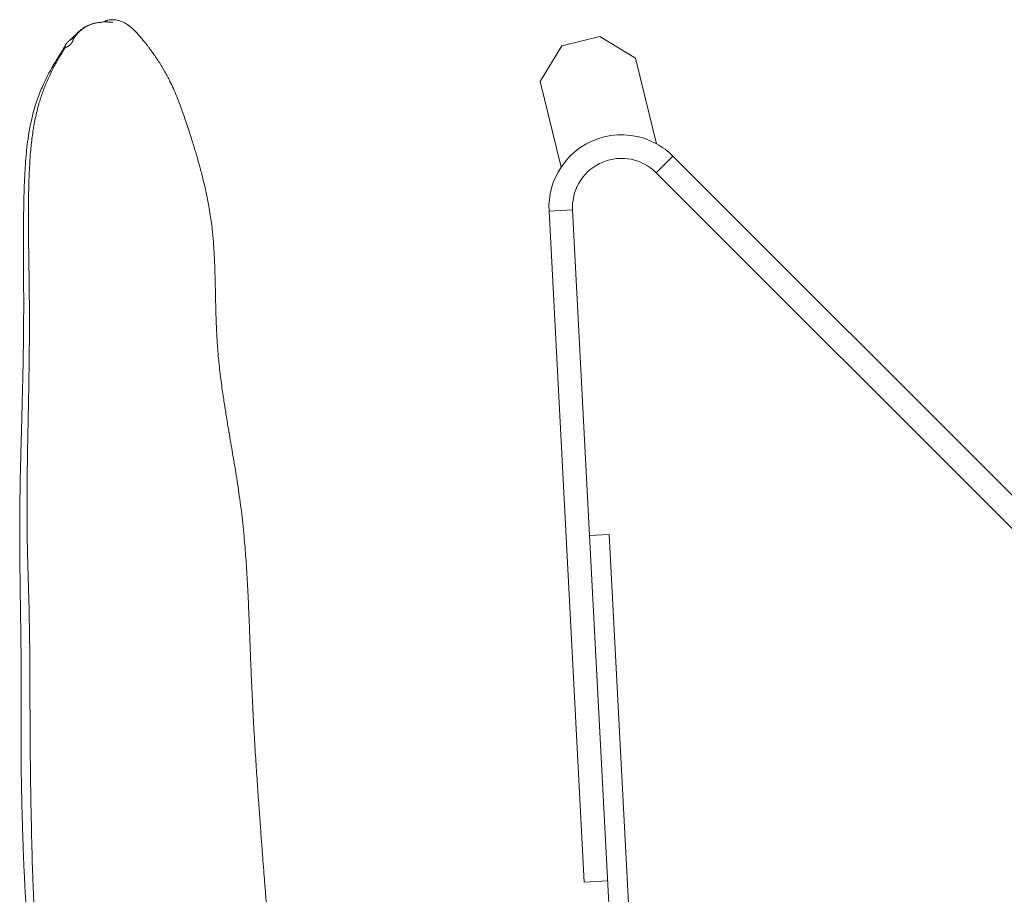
# Model space of a CAD drawing. Header units: millimetres. Extents: x 17 to 1238, y 24 to 2268.
# Tile 3 of 7: x 17 to 520, y 1241 to 1688. Entities that reach past the tile are written whole.
import ezdxf

# ---------------------------------------------------------------- set-up
doc = ezdxf.new("R2010")
doc.units = ezdxf.units.MM

msp = doc.modelspace()

# ---------------------------------------------------------------- linework, layer by layer
at = {"color": 7, "linetype": 'Continuous', "lineweight": 15}
for p, q in [((64.84, 1686.25), (64.47, 1686.28)), ((313.32, 1679.01), (293.89, 1674.27)), ((331.45, 1668), (313.32, 1679.01)), ((293.89, 1674.27), (282.88, 1656.13)), ((342.13, 1624.29), (331.45, 1668)), ((282.88, 1656.13), (293.56, 1612.42)), ((346.24, 1613.78), (350.48, 1618.02)), ((668.35, 1300.15), (350.48, 1618.02)), ((342, 1609.54), (346.24, 1613.78)), ((342, 1609.54), (689.62, 1261.91)), ((293.36, 1590.24), (287.37, 1589.92)), ((287.37, 1589.92), (305.31, 1247.69)), ((299.35, 1590.55), (293.36, 1590.24)), ((308.06, 1424.42), (299.35, 1590.55)), ((308.06, 1424.42), (318.05, 1424.95)), ((318.53, 1224.7), (308.06, 1424.42)), ((328.51, 1225.22), (318.05, 1424.95)), ((317.29, 1248.32), (305.31, 1247.69))]:
    msp.add_line(p, q, dxfattribs=at)
for radius, start, end in [(37, 61.2245, 146.2378), (37, 45, 61.2245), (25, 45, 180), (37, 146.2378, 183), (25, 180, 183)]:
    msp.add_arc((324.32, 1591.86), radius, start, end, dxfattribs=at)
for points, knots in [([(148.98, 1177.39), (148.96, 1177.61), (148.62, 1180.61), (148, 1186.3), (147.16, 1194.21), (146.41, 1201.52), (145.75, 1208.29), (145.13, 1214.83), (144.53, 1221.47), (143.96, 1227.92), (143.45, 1233.95), (143.01, 1239.17), (142.64, 1243.71), (142.26, 1248.45), (141.84, 1253.9), (141.32, 1260.59), (140.76, 1268.09), (140.14, 1276.5), (139.45, 1285.93), (138.72, 1296.39), (137.95, 1307.91), (137.17, 1320.48), (136.41, 1333.93), (135.74, 1347.6), (135.19, 1360.77), (134.76, 1372.69), (134.35, 1383.34), (133.94, 1392.78), (133.51, 1401.26), (133.08, 1408.34), (132.65, 1414.35), (132.22, 1419.86), (131.68, 1425.89), (131.03, 1432.13), (130.28, 1438.51), (129.45, 1444.66), (128.56, 1450.7), (127.67, 1456.3), (126.82, 1461.48), (125.96, 1466.56), (125.05, 1471.87), (124.11, 1477.43), (123.27, 1482.39), (122.61, 1486.48), (122.08, 1489.81), (121.55, 1493.19), (121, 1496.9), (120.41, 1501.09), (119.8, 1505.7), (119.25, 1510.38), (118.82, 1514.6), (118.51, 1518.04), (118.31, 1520.69), (118.16, 1522.87), (118.03, 1524.92), (117.9, 1527.25), (117.77, 1530.01), (117.61, 1533.78), (117.46, 1538.39), (117.33, 1543.67), (117.22, 1548.91), (117.11, 1554.06), (116.98, 1558.93), (116.84, 1563.01), (116.71, 1566.2), (116.58, 1568.73), (116.43, 1571.25), (116.23, 1574.05), (115.97, 1577.15), (115.6, 1580.81), (115.1, 1584.85), (114.44, 1589.26), (113.65, 1593.73), (112.72, 1598.39), (111.66, 1603.17), (110.61, 1607.45), (109.69, 1610.98), (108.98, 1613.62), (108.34, 1615.9), (107.7, 1618.13), (106.96, 1620.63), (106.08, 1623.52), (105.06, 1626.8), (103.92, 1630.36), (102.71, 1634), (101.52, 1637.53), (100.37, 1640.85), (99.04, 1644.49), (97.54, 1648.36), (95.83, 1652.37), (93.88, 1656.55), (91.54, 1661), (88.67, 1665.77), (86.15, 1669.49), (84.3, 1672.04), (83.24, 1673.45), (82.31, 1674.67), (81.42, 1675.81), (80.37, 1677.12), (78.74, 1679.1), (76.65, 1681.5), (74.13, 1683.87), (71.58, 1685.67), (69.27, 1686.77), (67.13, 1687.4), (64.98, 1687.65), (63.09, 1687.49), (61.82, 1687.21), (61.38, 1687.07), (61.21, 1686.99), (61.11, 1686.93), (61.08, 1686.91), (61.07, 1686.89), (61.06, 1686.88), (61.05, 1686.87), (61.04, 1686.86), (61.04, 1686.85), (61.04, 1686.83), (61.05, 1686.8), (61.06, 1686.79), (61.08, 1686.78)], [0, 0, 0, 0, 0.001115, 0.015518, 0.028805, 0.040953, 0.051968, 0.062333, 0.073123, 0.084372, 0.093527, 0.102062, 0.109245, 0.115085, 0.124501, 0.134971, 0.146551, 0.159513, 0.17391, 0.189763, 0.207089, 0.225901, 0.246201, 0.267274, 0.286927, 0.304977, 0.320504, 0.334631, 0.347365, 0.358708, 0.366647, 0.37465, 0.383868, 0.394316, 0.403573, 0.413611, 0.423332, 0.432138, 0.440034, 0.447601, 0.455913, 0.464974, 0.47375, 0.479436, 0.484564, 0.489828, 0.495978, 0.503014, 0.510938, 0.519582, 0.527318, 0.533139, 0.537899, 0.541598, 0.545039, 0.549305, 0.554402, 0.56033, 0.570236, 0.580234, 0.59024, 0.600257, 0.610157, 0.618799, 0.624515, 0.629284, 0.634059, 0.639751, 0.64633, 0.653089, 0.662555, 0.671835, 0.681478, 0.691782, 0.702746, 0.71379, 0.721237, 0.727501, 0.73258, 0.737636, 0.743846, 0.751202, 0.759695, 0.76931, 0.779503, 0.78927, 0.798602, 0.807512, 0.820701, 0.832944, 0.844427, 0.860259, 0.875418, 0.890893, 0.896663, 0.901893, 0.90657, 0.910944, 0.91639, 0.923149, 0.936509, 0.949827, 0.962443, 0.973407, 0.980281, 0.987799, 0.995891, 0.998187, 0.998917, 0.999376, 0.999509, 0.999556, 0.999576, 0.999594, 0.999612, 0.999631, 0.999673, 0.999726, 0.999793, 1, 1, 1, 1]), ([(58.6, 1686.23), (58.37, 1686.21), (57.57, 1686.14), (56.18, 1685.88), (54.58, 1685.51), (53.01, 1684.99), (51.26, 1684.19), (49.43, 1683.05), (47.68, 1681.62), (46.45, 1680.48), (45.54, 1679.58), (44.86, 1678.91), (43.96, 1678), (43.21, 1677.36), (42.73, 1676.96)], [0, 0, 0, 0, 0.0568282, 0.1961648, 0.3079723, 0.3981194, 0.5086047, 0.6390946, 0.7309752, 0.8140727, 0.851231, 0.8859036, 0.9277708, 1, 1, 1, 1]), ([(44.58, 1677.66), (45.3, 1678.57), (46.68, 1680.31), (48.8, 1682.33), (50.76, 1683.78), (52.59, 1684.76), (54.68, 1685.53), (56.97, 1686.03), (59.43, 1686.38), (61.87, 1686.55), (63.29, 1686.35), (64.06, 1686.24)], [0, 0, 0, 0, 0.097021, 0.184111, 0.266014, 0.346198, 0.426594, 0.562232, 0.699234, 0.837667, 1, 1, 1, 1]), ([(64.47, 1686.28), (64.13, 1686.32), (63.43, 1686.4), (62.77, 1686.4), (62.43, 1686.4)], [0, 0, 0, 0, 0.482792, 1, 1, 1, 1]), ([(40.79, 1673.58), (40.79, 1673.58), (40.79, 1673.58), (40.78, 1673.59), (40.78, 1673.59), (40.78, 1673.59), (40.78, 1673.59), (40.77, 1673.59), (40.77, 1673.59), (40.77, 1673.59), (40.77, 1673.59), (40.76, 1673.6), (40.76, 1673.6), (40.76, 1673.6), (40.76, 1673.6), (40.75, 1673.6), (40.75, 1673.61), (40.74, 1673.61), (40.74, 1673.61), (40.73, 1673.62), (40.73, 1673.62), (40.72, 1673.62), (40.72, 1673.63), (40.72, 1673.63), (40.71, 1673.63), (40.71, 1673.63), (40.71, 1673.63), (40.71, 1673.64), (40.71, 1673.64), (40.7, 1673.64), (40.7, 1673.64), (40.7, 1673.64), (40.7, 1673.64), (40.7, 1673.65), (40.7, 1673.65), (40.69, 1673.65), (40.69, 1673.65), (40.69, 1673.66), (40.68, 1673.66), (40.68, 1673.67), (40.67, 1673.67), (40.67, 1673.68), (40.67, 1673.68), (40.66, 1673.69), (40.66, 1673.69), (40.66, 1673.7), (40.66, 1673.7), (40.65, 1673.71), (40.65, 1673.72), (40.64, 1673.73), (40.64, 1673.74), (40.63, 1673.75), (40.63, 1673.76), (40.62, 1673.77), (40.62, 1673.78), (40.62, 1673.79), (40.61, 1673.8), (40.61, 1673.81), (40.61, 1673.83), (40.6, 1673.85), (40.6, 1673.87), (40.6, 1673.89), (40.6, 1673.92), (40.6, 1673.94), (40.6, 1673.96), (40.6, 1673.99), (40.6, 1674.01), (40.6, 1674.03), (40.6, 1674.06), (40.61, 1674.08), (40.61, 1674.09), (40.61, 1674.1), (40.61, 1674.12), (40.61, 1674.13), (40.62, 1674.15), (40.62, 1674.17), (40.63, 1674.2), (40.63, 1674.22), (40.64, 1674.24), (40.65, 1674.26), (40.65, 1674.28), (40.66, 1674.3), (40.66, 1674.31), (40.67, 1674.33), (40.67, 1674.35), (40.68, 1674.38), (40.69, 1674.4), (40.7, 1674.42), (40.71, 1674.44), (40.71, 1674.46), (40.72, 1674.47), (40.73, 1674.49), (40.73, 1674.51), (40.74, 1674.53), (40.75, 1674.55), (40.76, 1674.57), (40.77, 1674.59), (40.78, 1674.62), (40.79, 1674.64), (40.8, 1674.66), (40.81, 1674.68), (40.82, 1674.69), (40.82, 1674.7), (40.83, 1674.71), (40.83, 1674.72), (40.84, 1674.73), (40.84, 1674.74), (40.85, 1674.75), (40.85, 1674.76), (40.86, 1674.77), (40.86, 1674.78), (40.87, 1674.79), (40.87, 1674.79), (40.88, 1674.81), (40.88, 1674.82), (40.89, 1674.83), (40.9, 1674.85), (40.91, 1674.87), (40.92, 1674.89), (40.93, 1674.91), (40.95, 1674.93), (40.96, 1674.95), (40.97, 1674.97), (40.98, 1674.99), (40.99, 1675.01), (41.01, 1675.03), (41.02, 1675.05), (41.02, 1675.06), (41.03, 1675.08), (41.04, 1675.09), (41.05, 1675.1), (41.06, 1675.12), (41.07, 1675.13), (41.08, 1675.15), (41.09, 1675.16), (41.09, 1675.17), (41.09, 1675.17), (41.1, 1675.18), (41.1, 1675.18), (41.11, 1675.2), (41.12, 1675.21), (41.13, 1675.23), (41.15, 1675.25), (41.15, 1675.26), (41.16, 1675.27), (41.17, 1675.28), (41.18, 1675.29), (41.19, 1675.31), (41.2, 1675.33), (41.22, 1675.36), (41.24, 1675.39), (41.28, 1675.44), (41.33, 1675.5), (41.37, 1675.56), (41.4, 1675.6), (41.41, 1675.62), (41.43, 1675.64), (41.44, 1675.66), (41.46, 1675.68), (41.48, 1675.7), (41.5, 1675.73), (41.53, 1675.76), (41.55, 1675.79), (41.57, 1675.81), (41.6, 1675.84), (41.63, 1675.88), (41.66, 1675.92), (41.69, 1675.95), (41.72, 1675.99), (41.75, 1676.02), (41.78, 1676.06), (41.82, 1676.1), (41.85, 1676.13), (41.88, 1676.17), (41.92, 1676.2), (41.95, 1676.24), (41.98, 1676.27), (42.02, 1676.31), (42.05, 1676.34), (42.08, 1676.38), (42.11, 1676.4), (42.13, 1676.42), (42.14, 1676.43), (42.14, 1676.44), (42.15, 1676.45), (42.16, 1676.45), (42.17, 1676.47), (42.19, 1676.48), (42.21, 1676.5), (42.23, 1676.52), (42.26, 1676.55), (42.29, 1676.57), (42.31, 1676.6), (42.33, 1676.61), (42.35, 1676.63), (42.36, 1676.65), (42.38, 1676.66), (42.4, 1676.68), (42.42, 1676.7), (42.44, 1676.71), (42.45, 1676.73), (42.47, 1676.74), (42.49, 1676.76), (42.51, 1676.78), (42.53, 1676.79), (42.55, 1676.81), (42.57, 1676.82), (42.58, 1676.84), (42.6, 1676.86), (42.62, 1676.87), (42.64, 1676.89), (42.66, 1676.9), (42.68, 1676.92), (42.7, 1676.93), (42.71, 1676.95), (42.73, 1676.96), (42.74, 1676.97), (42.75, 1676.98), (42.77, 1677), (42.79, 1677.01), (42.81, 1677.03), (42.83, 1677.04), (42.85, 1677.06), (42.87, 1677.07), (42.89, 1677.09), (42.91, 1677.1), (42.93, 1677.12), (42.95, 1677.13), (42.97, 1677.15), (42.99, 1677.16), (43.01, 1677.17), (43.03, 1677.19), (43.04, 1677.2), (43.06, 1677.21), (43.07, 1677.22), (43.08, 1677.22), (43.09, 1677.23), (43.1, 1677.24), (43.11, 1677.25), (43.13, 1677.26), (43.15, 1677.27), (43.17, 1677.29), (43.19, 1677.3), (43.21, 1677.31), (43.23, 1677.33), (43.25, 1677.34), (43.27, 1677.35), (43.29, 1677.37), (43.31, 1677.38), (43.34, 1677.39), (43.36, 1677.41), (43.37, 1677.42), (43.39, 1677.43), (43.4, 1677.43), (43.41, 1677.44), (43.42, 1677.45), (43.43, 1677.45), (43.44, 1677.46), (43.47, 1677.47), (43.51, 1677.49), (43.55, 1677.52), (43.59, 1677.54), (43.61, 1677.55), (43.63, 1677.56), (43.64, 1677.56), (43.66, 1677.57), (43.68, 1677.58), (43.7, 1677.6), (43.73, 1677.61), (43.75, 1677.61), (43.76, 1677.62), (43.77, 1677.63), (43.78, 1677.63), (43.8, 1677.64), (43.81, 1677.64), (43.82, 1677.65), (43.83, 1677.65), (43.84, 1677.65), (43.85, 1677.66), (43.85, 1677.66), (43.85, 1677.66), (43.86, 1677.66), (43.86, 1677.66), (43.86, 1677.66), (43.86, 1677.66), (43.87, 1677.66), (43.87, 1677.67), (43.87, 1677.67), (43.88, 1677.67), (43.89, 1677.67), (43.9, 1677.68), (43.92, 1677.68), (43.94, 1677.69), (43.96, 1677.7), (43.98, 1677.7), (44.01, 1677.71), (44.03, 1677.72), (44.05, 1677.72), (44.07, 1677.73), (44.08, 1677.73), (44.09, 1677.73), (44.1, 1677.74), (44.12, 1677.74), (44.13, 1677.74), (44.14, 1677.74), (44.16, 1677.75), (44.18, 1677.75), (44.2, 1677.75), (44.23, 1677.76), (44.25, 1677.76), (44.28, 1677.76), (44.3, 1677.76), (44.33, 1677.76), (44.35, 1677.76), (44.36, 1677.76), (44.38, 1677.75), (44.39, 1677.75), (44.4, 1677.75), (44.41, 1677.75), (44.43, 1677.74), (44.45, 1677.74), (44.47, 1677.73), (44.49, 1677.72), (44.51, 1677.71), (44.52, 1677.71), (44.53, 1677.7), (44.54, 1677.69), (44.55, 1677.69), (44.56, 1677.68), (44.56, 1677.68), (44.57, 1677.67), (44.57, 1677.67), (44.57, 1677.67), (44.57, 1677.67), (44.58, 1677.66), (44.58, 1677.66)], [0.5001347, 0.5001347, 0.5001347, 0.5001347, 0.5006064, 0.5008423, 0.5010782, 0.5013141, 0.50155, 0.5017859, 0.5020217, 0.5022576, 0.5024935, 0.5027294, 0.5029653, 0.5032012, 0.503437, 0.5039088, 0.5043806, 0.5048523, 0.5053241, 0.5057959, 0.5062676, 0.5067394, 0.5072112, 0.5074471, 0.5076829, 0.5079188, 0.5081547, 0.5083906, 0.5086265, 0.5088623, 0.5090982, 0.5090982, 0.5093379, 0.5095776, 0.5098173, 0.510057, 0.5105364, 0.5110158, 0.5114952, 0.5119746, 0.512454, 0.5129334, 0.5134128, 0.5138922, 0.5143716, 0.514851, 0.5153304, 0.5158098, 0.5167686, 0.5177274, 0.5186862, 0.5196449, 0.5206037, 0.5215625, 0.5225213, 0.5234801, 0.5244389, 0.5253977, 0.5263565, 0.5282741, 0.5301917, 0.5321093, 0.5340268, 0.5359444, 0.537862, 0.5397796, 0.5416972, 0.5436148, 0.5455323, 0.5474499, 0.5484087, 0.5493675, 0.5503263, 0.5512851, 0.5532027, 0.5551203, 0.5570379, 0.5589554, 0.560873, 0.5627906, 0.5647082, 0.565667, 0.5666258, 0.5685434, 0.570461, 0.5723785, 0.5742961, 0.5762137, 0.5781313, 0.5800489, 0.5810077, 0.5819665, 0.583884, 0.5858016, 0.5877192, 0.5896368, 0.5915544, 0.593472, 0.5953896, 0.5973071, 0.5992247, 0.6001835, 0.6011423, 0.6021011, 0.6030599, 0.6040187, 0.6049775, 0.6059363, 0.6068951, 0.6078539, 0.6083333, 0.6088127, 0.6097714, 0.6107302, 0.611689, 0.6126478, 0.6145654, 0.616483, 0.6184006, 0.6203182, 0.6222357, 0.6241533, 0.6260709, 0.6279885, 0.6299061, 0.6318237, 0.6337413, 0.6347001, 0.6356588, 0.6375764, 0.6385352, 0.639494, 0.6414116, 0.6433292, 0.644288, 0.6447674, 0.6452468, 0.6457262, 0.6462056, 0.6471644, 0.6490819, 0.6509995, 0.6529171, 0.6538759, 0.6548347, 0.6557935, 0.6567523, 0.6586699, 0.6605874, 0.662505, 0.6663402, 0.6701754, 0.6778457, 0.6855161, 0.6874336, 0.6893512, 0.6912688, 0.6931864, 0.695104, 0.6970216, 0.7008567, 0.7046919, 0.7066095, 0.7085271, 0.7123622, 0.7161974, 0.7200326, 0.7238678, 0.7277029, 0.7315381, 0.7353733, 0.7392084, 0.7430436, 0.7468788, 0.7507139, 0.7545491, 0.7583843, 0.7622195, 0.7660546, 0.7698898, 0.773725, 0.7746838, 0.7756426, 0.7766013, 0.7775601, 0.7785189, 0.7794777, 0.7813953, 0.7833129, 0.7852305, 0.7890656, 0.7929008, 0.7948184, 0.796736, 0.7986536, 0.8005712, 0.8024887, 0.8044063, 0.8063239, 0.8082415, 0.8101591, 0.8120767, 0.8139943, 0.8159118, 0.8178294, 0.819747, 0.8216646, 0.8235822, 0.8254998, 0.8274173, 0.8293349, 0.8312525, 0.8331701, 0.8350877, 0.8370053, 0.8379641, 0.8389229, 0.8408404, 0.842758, 0.8446756, 0.8465932, 0.8485108, 0.8504284, 0.852346, 0.8542635, 0.8561811, 0.8580987, 0.8600163, 0.8619339, 0.8638515, 0.865769, 0.8676866, 0.8696042, 0.870563, 0.8715218, 0.8724806, 0.8734394, 0.8743982, 0.875357, 0.8772746, 0.8791921, 0.8811097, 0.8830273, 0.8849449, 0.8868625, 0.8887801, 0.8906977, 0.8926152, 0.8945328, 0.8964504, 0.898368, 0.9002856, 0.9012444, 0.9022032, 0.903162, 0.9041207, 0.9050795, 0.9060383, 0.9079559, 0.9117911, 0.9156263, 0.9194614, 0.921379, 0.9223378, 0.9232966, 0.9252142, 0.9271318, 0.9290494, 0.9309669, 0.9328845, 0.9338433, 0.9348021, 0.9357609, 0.9367197, 0.9376785, 0.9386373, 0.9395961, 0.9405549, 0.9410343, 0.941274, 0.9415137, 0.9417534, 0.9419931, 0.9422328, 0.9424724, 0.9427121, 0.9429518, 0.9431915, 0.9434312, 0.94439, 0.9453488, 0.9463076, 0.9482252, 0.9501428, 0.9520604, 0.953978, 0.9558955, 0.9578131, 0.9587719, 0.9597307, 0.9606895, 0.9616483, 0.9626071, 0.9635659, 0.9645247, 0.9654835, 0.9674011, 0.9693186, 0.9712362, 0.9731538, 0.9750714, 0.976989, 0.9789066, 0.9808241, 0.9817829, 0.9827417, 0.9837005, 0.9846593, 0.9856181, 0.9865769, 0.9884945, 0.9904121, 0.9923297, 0.9932885, 0.9942472, 0.995206, 0.9961648, 0.9971236, 0.9980824, 0.9985618, 0.9988015, 0.9990412, 0.9992809, 0.9995206, 1, 1, 1, 1]), ([(44.58, 1677.66), (44.58, 1677.66), (44.58, 1677.66), (44.59, 1677.65), (44.59, 1677.65), (44.59, 1677.65), (44.6, 1677.64), (44.6, 1677.64), (44.61, 1677.63), (44.61, 1677.63), (44.61, 1677.62), (44.62, 1677.62), (44.62, 1677.61), (44.62, 1677.6), (44.63, 1677.6), (44.63, 1677.59), (44.63, 1677.59), (44.64, 1677.58), (44.64, 1677.58), (44.64, 1677.57), (44.64, 1677.57), (44.65, 1677.56), (44.65, 1677.55), (44.65, 1677.54), (44.66, 1677.54), (44.66, 1677.53), (44.66, 1677.52), (44.66, 1677.51), (44.67, 1677.5), (44.67, 1677.49), (44.67, 1677.48), (44.67, 1677.47), (44.68, 1677.46), (44.68, 1677.44), (44.68, 1677.43), (44.68, 1677.41), (44.68, 1677.4), (44.68, 1677.39), (44.68, 1677.39), (44.68, 1677.38), (44.68, 1677.38), (44.68, 1677.37), (44.68, 1677.36), (44.68, 1677.35), (44.68, 1677.34), (44.68, 1677.32), (44.68, 1677.31), (44.68, 1677.29), (44.68, 1677.29), (44.68, 1677.28), (44.68, 1677.27), (44.68, 1677.27), (44.68, 1677.26), (44.68, 1677.25), (44.68, 1677.25), (44.68, 1677.24), (44.68, 1677.24), (44.67, 1677.23), (44.67, 1677.22), (44.67, 1677.21), (44.67, 1677.2), (44.67, 1677.2), (44.67, 1677.19), (44.67, 1677.18), (44.67, 1677.17), (44.66, 1677.17), (44.66, 1677.16), (44.66, 1677.15), (44.66, 1677.14), (44.66, 1677.13), (44.65, 1677.12), (44.65, 1677.12), (44.65, 1677.11), (44.65, 1677.09), (44.64, 1677.08), (44.64, 1677.07), (44.64, 1677.06), (44.64, 1677.05), (44.63, 1677.04), (44.63, 1677.03), (44.63, 1677.03), (44.63, 1677.02), (44.63, 1677.02), (44.62, 1677.01), (44.62, 1677), (44.62, 1677), (44.62, 1676.98), (44.61, 1676.97), (44.61, 1676.96), (44.61, 1676.95), (44.6, 1676.94), (44.6, 1676.93), (44.59, 1676.92), (44.59, 1676.91), (44.58, 1676.89), (44.57, 1676.87), (44.57, 1676.85), (44.56, 1676.82), (44.55, 1676.8), (44.54, 1676.78), (44.53, 1676.76), (44.52, 1676.74), (44.51, 1676.72), (44.5, 1676.7), (44.5, 1676.68), (44.49, 1676.67), (44.48, 1676.66), (44.48, 1676.64), (44.47, 1676.62), (44.46, 1676.61), (44.46, 1676.6), (44.45, 1676.59), (44.44, 1676.58), (44.44, 1676.56), (44.43, 1676.54), (44.42, 1676.53), (44.41, 1676.52), (44.41, 1676.51), (44.4, 1676.5), (44.39, 1676.48), (44.39, 1676.47), (44.38, 1676.46), (44.38, 1676.45), (44.37, 1676.44), (44.37, 1676.43), (44.36, 1676.42), (44.36, 1676.41), (44.35, 1676.4), (44.34, 1676.39), (44.34, 1676.38), (44.33, 1676.37), (44.32, 1676.35), (44.32, 1676.34), (44.31, 1676.33), (44.31, 1676.32), (44.3, 1676.32), (44.29, 1676.31), (44.29, 1676.3), (44.28, 1676.29), (44.28, 1676.28), (44.27, 1676.27), (44.27, 1676.26), (44.26, 1676.25), (44.25, 1676.24), (44.25, 1676.23), (44.24, 1676.22), (44.23, 1676.21), (44.22, 1676.19), (44.21, 1676.17), (44.2, 1676.16), (44.19, 1676.14), (44.17, 1676.11), (44.16, 1676.09), (44.14, 1676.06), (44.13, 1676.05), (44.12, 1676.03), (44.1, 1676.01), (44.1, 1676), (44.09, 1675.99), (44.08, 1675.98), (44.08, 1675.98), (44.08, 1675.97), (44.07, 1675.97), (44.07, 1675.97), (44.07, 1675.96), (44.07, 1675.96), (44.07, 1675.96), (44.07, 1675.96), (44.06, 1675.95), (44.06, 1675.95), (44.06, 1675.95), (44.06, 1675.94), (44.05, 1675.94), (44.05, 1675.93), (44.04, 1675.92), (44.03, 1675.91), (44.03, 1675.9), (44.02, 1675.89), (44.01, 1675.88), (44.01, 1675.87), (44, 1675.87), (44, 1675.86), (43.99, 1675.85), (43.99, 1675.85), (43.99, 1675.85), (43.99, 1675.84), (43.98, 1675.84), (43.98, 1675.84), (43.98, 1675.84), (43.98, 1675.83), (43.97, 1675.83), (43.97, 1675.82), (43.97, 1675.82), (43.96, 1675.82), (43.96, 1675.81), (43.96, 1675.81), (43.96, 1675.81), (43.96, 1675.8), (43.95, 1675.8), (43.95, 1675.79), (43.94, 1675.79), (43.93, 1675.78), (43.92, 1675.76), (43.91, 1675.74), (43.9, 1675.73), (43.88, 1675.71), (43.87, 1675.69), (43.86, 1675.67), (43.84, 1675.66), (43.83, 1675.64), (43.81, 1675.62), (43.79, 1675.59), (43.76, 1675.56), (43.73, 1675.52), (43.71, 1675.49), (43.68, 1675.45), (43.66, 1675.43), (43.64, 1675.41), (43.62, 1675.38), (43.6, 1675.36), (43.58, 1675.34), (43.57, 1675.33), (43.56, 1675.32), (43.55, 1675.31), (43.54, 1675.29), (43.52, 1675.27), (43.51, 1675.26), (43.49, 1675.24), (43.48, 1675.22), (43.46, 1675.2), (43.44, 1675.18), (43.42, 1675.16), (43.41, 1675.15), (43.4, 1675.14), (43.39, 1675.13), (43.38, 1675.12), (43.37, 1675.11), (43.37, 1675.11), (43.37, 1675.1), (43.36, 1675.1), (43.36, 1675.1), (43.36, 1675.09), (43.35, 1675.09), (43.35, 1675.08), (43.35, 1675.08), (43.34, 1675.08), (43.34, 1675.08), (43.34, 1675.07), (43.34, 1675.07), (43.33, 1675.07), (43.33, 1675.06), (43.32, 1675.05), (43.3, 1675.04), (43.29, 1675.02), (43.27, 1675.01), (43.26, 1674.99), (43.24, 1674.98), (43.23, 1674.96), (43.22, 1674.95), (43.21, 1674.94), (43.21, 1674.94), (43.2, 1674.93), (43.18, 1674.91), (43.15, 1674.88), (43.12, 1674.85), (43.09, 1674.82), (43.07, 1674.8), (43.05, 1674.78), (43.04, 1674.77), (43.03, 1674.76), (43.01, 1674.75), (43, 1674.73), (42.98, 1674.72), (42.97, 1674.7), (42.95, 1674.69), (42.93, 1674.68), (42.92, 1674.66), (42.9, 1674.65), (42.89, 1674.63), (42.87, 1674.62), (42.85, 1674.6), (42.84, 1674.59), (42.82, 1674.57), (42.81, 1674.56), (42.79, 1674.55), (42.77, 1674.53), (42.76, 1674.52), (42.74, 1674.5), (42.73, 1674.49), (42.71, 1674.47), (42.69, 1674.46), (42.67, 1674.44), (42.64, 1674.42), (42.61, 1674.39), (42.58, 1674.37), (42.56, 1674.35), (42.54, 1674.34), (42.53, 1674.32), (42.5, 1674.31), (42.48, 1674.28), (42.44, 1674.26), (42.41, 1674.23), (42.37, 1674.2), (42.34, 1674.18), (42.3, 1674.15), (42.27, 1674.13), (42.23, 1674.1), (42.2, 1674.08), (42.16, 1674.05), (42.12, 1674.03), (42.09, 1674), (42.05, 1673.98), (42.02, 1673.95), (41.98, 1673.93), (41.95, 1673.91), (41.92, 1673.9), (41.9, 1673.89), (41.88, 1673.87), (41.86, 1673.86), (41.83, 1673.84), (41.79, 1673.82), (41.75, 1673.8), (41.71, 1673.78), (41.67, 1673.76), (41.63, 1673.74), (41.59, 1673.72), (41.55, 1673.7), (41.51, 1673.68), (41.47, 1673.66), (41.43, 1673.65), (41.4, 1673.63), (41.37, 1673.62), (41.35, 1673.62), (41.34, 1673.61), (41.33, 1673.61), (41.32, 1673.61), (41.31, 1673.6), (41.29, 1673.6), (41.29, 1673.6), (41.28, 1673.59), (41.27, 1673.59), (41.27, 1673.59), (41.27, 1673.59), (41.27, 1673.59), (41.26, 1673.59), (41.26, 1673.59), (41.26, 1673.59), (41.25, 1673.59), (41.25, 1673.59), (41.25, 1673.59), (41.24, 1673.58), (41.24, 1673.58), (41.23, 1673.58), (41.22, 1673.58), (41.2, 1673.57), (41.19, 1673.57), (41.18, 1673.57), (41.18, 1673.57), (41.17, 1673.57), (41.16, 1673.56), (41.14, 1673.56), (41.13, 1673.56), (41.11, 1673.56), (41.09, 1673.55), (41.07, 1673.55), (41.05, 1673.55), (41.04, 1673.55), (41.03, 1673.55), (41.02, 1673.55), (41.01, 1673.55), (41, 1673.55), (40.99, 1673.55), (40.98, 1673.55), (40.97, 1673.55), (40.96, 1673.55), (40.96, 1673.55), (40.95, 1673.55), (40.95, 1673.55), (40.94, 1673.55), (40.94, 1673.55), (40.93, 1673.55), (40.93, 1673.55), (40.93, 1673.55), (40.93, 1673.55), (40.92, 1673.55), (40.92, 1673.55), (40.92, 1673.55), (40.92, 1673.55), (40.91, 1673.55), (40.91, 1673.55), (40.91, 1673.55), (40.9, 1673.55), (40.9, 1673.55), (40.9, 1673.55), (40.89, 1673.55), (40.88, 1673.55), (40.88, 1673.55), (40.87, 1673.56), (40.86, 1673.56), (40.85, 1673.56), (40.84, 1673.56), (40.83, 1673.57), (40.82, 1673.57), (40.82, 1673.57), (40.82, 1673.57), (40.82, 1673.57), (40.81, 1673.57), (40.81, 1673.57), (40.81, 1673.58), (40.81, 1673.58), (40.8, 1673.58), (40.8, 1673.58), (40.79, 1673.58), (40.79, 1673.58)], [0, 0, 0, 0, 0.0004064, 0.0008128, 0.0012192, 0.0016256, 0.002032, 0.0024384, 0.0028448, 0.003048, 0.0032512, 0.0036576, 0.004064, 0.0044704, 0.0048768, 0.0052832, 0.0054864, 0.0056896, 0.0058928, 0.006096, 0.0065024, 0.0069088, 0.0073152, 0.0075184, 0.0077216, 0.008128, 0.0085345, 0.0089409, 0.0093473, 0.0097537, 0.0101601, 0.0105665, 0.0109729, 0.0113793, 0.0121921, 0.0125985, 0.0130049, 0.0134113, 0.0136145, 0.0138177, 0.0140209, 0.0142241, 0.0144273, 0.0146305, 0.0154433, 0.0162561, 0.0166625, 0.0170689, 0.0174753, 0.0176785, 0.0178817, 0.0182881, 0.0184913, 0.0186945, 0.0188977, 0.0191009, 0.0195073, 0.0199137, 0.0203201, 0.0207265, 0.0211329, 0.0215393, 0.0219457, 0.0223521, 0.0227585, 0.0231649, 0.0235713, 0.0243841, 0.025197, 0.0260098, 0.0260098, 0.0269533, 0.0278968, 0.0288404, 0.0297839, 0.0307274, 0.031671, 0.0326145, 0.033558, 0.0340298, 0.0345015, 0.0349733, 0.0354451, 0.0359168, 0.0363886, 0.0373321, 0.0382757, 0.0392192, 0.0401627, 0.0411063, 0.0420498, 0.0429933, 0.0439369, 0.0448804, 0.0467675, 0.0486545, 0.0505416, 0.0524287, 0.0543157, 0.0562028, 0.0580899, 0.0599769, 0.061864, 0.063751, 0.0656381, 0.0665816, 0.0675252, 0.0694122, 0.0712993, 0.0722428, 0.0731864, 0.0741299, 0.0750734, 0.0769605, 0.0788476, 0.0797911, 0.0807346, 0.0816782, 0.0826217, 0.0845088, 0.0854523, 0.0863958, 0.0873393, 0.0882829, 0.0892264, 0.0901699, 0.0911135, 0.092057, 0.0930005, 0.0939441, 0.0958311, 0.0967747, 0.0977182, 0.0986617, 0.0996053, 0.1005488, 0.1014923, 0.1024359, 0.1033794, 0.1043229, 0.1052665, 0.10621, 0.1071535, 0.1080971, 0.1090406, 0.1099841, 0.1109277, 0.1128147, 0.1147018, 0.1165888, 0.1184759, 0.120363, 0.1241371, 0.1260242, 0.1279112, 0.1297983, 0.1316854, 0.1326289, 0.1335724, 0.134516, 0.1349877, 0.1354595, 0.1359313, 0.1361671, 0.136403, 0.1366389, 0.1368748, 0.1371107, 0.1373466, 0.1378183, 0.1382901, 0.1387619, 0.1392336, 0.1401772, 0.1411207, 0.1420642, 0.1430077, 0.1439513, 0.1448948, 0.1458383, 0.1467819, 0.1477254, 0.1481972, 0.1486689, 0.1489048, 0.1491407, 0.1493766, 0.1496125, 0.1500842, 0.150556, 0.1510278, 0.1514995, 0.1519713, 0.1522072, 0.1524431, 0.152679, 0.1529148, 0.1533866, 0.1538584, 0.1543301, 0.1552737, 0.1562172, 0.1581043, 0.1599913, 0.1618784, 0.1637655, 0.1656525, 0.1675396, 0.1694266, 0.1713137, 0.1732008, 0.1769749, 0.180749, 0.1845232, 0.1882973, 0.1920714, 0.1958455, 0.1977326, 0.1996197, 0.2033938, 0.2052809, 0.2062244, 0.2071679, 0.209055, 0.2109421, 0.2128291, 0.2147162, 0.2166033, 0.2184903, 0.2222645, 0.2241515, 0.2260386, 0.2279256, 0.2288692, 0.2298127, 0.2316998, 0.2321715, 0.2326433, 0.2331151, 0.2335868, 0.2340586, 0.2345304, 0.2350021, 0.2354739, 0.2359457, 0.2361815, 0.2364174, 0.2366533, 0.2368892, 0.237361, 0.2383045, 0.239248, 0.2411351, 0.2430222, 0.2449092, 0.2467963, 0.2486834, 0.2505704, 0.2515139, 0.2524575, 0.253401, 0.2543445, 0.2562316, 0.2600057, 0.2637799, 0.267554, 0.2713281, 0.2732152, 0.2741587, 0.2751023, 0.2769893, 0.2788764, 0.2807634, 0.2826505, 0.2845376, 0.2864246, 0.2883117, 0.2901988, 0.2920858, 0.2939729, 0.29586, 0.297747, 0.2996341, 0.3015212, 0.3034082, 0.3052953, 0.3071823, 0.3090694, 0.3109565, 0.3128435, 0.3147306, 0.3166177, 0.3203918, 0.3241659, 0.3279401, 0.3298271, 0.3317142, 0.3336012, 0.3354883, 0.3392624, 0.3430366, 0.3468107, 0.3505848, 0.354359, 0.3581331, 0.3619072, 0.3656813, 0.3694555, 0.3732296, 0.3770037, 0.3807779, 0.384552, 0.3883261, 0.3921002, 0.3958744, 0.3977614, 0.3996485, 0.4015356, 0.4034226, 0.4071968, 0.4109709, 0.414745, 0.4185191, 0.4222933, 0.4260674, 0.4298415, 0.4336157, 0.4373898, 0.4411639, 0.444938, 0.4487122, 0.4505992, 0.4524863, 0.4534298, 0.4543734, 0.4553169, 0.4562604, 0.457204, 0.4581475, 0.4586193, 0.459091, 0.4593269, 0.4595628, 0.4597987, 0.4600346, 0.4602704, 0.4605063, 0.4607422, 0.4609781, 0.4614499, 0.4619216, 0.4623934, 0.4628652, 0.4638087, 0.4656958, 0.4666393, 0.4671111, 0.4673469, 0.4675828, 0.4694699, 0.4704134, 0.4713569, 0.473244, 0.4751311, 0.4770181, 0.4779617, 0.4789052, 0.4798487, 0.4807923, 0.4817358, 0.4826793, 0.4836229, 0.4845664, 0.4850382, 0.4855099, 0.4859817, 0.4864535, 0.4869252, 0.487397, 0.4876329, 0.4878688, 0.4881046, 0.4883405, 0.4885764, 0.4888123, 0.4890482, 0.4892841, 0.4895199, 0.4897558, 0.4899917, 0.4902276, 0.4904635, 0.4906994, 0.4911711, 0.4916429, 0.4921147, 0.4925864, 0.4930582, 0.4940017, 0.4949452, 0.4958888, 0.4968323, 0.4973041, 0.49754, 0.4977758, 0.4980117, 0.4982476, 0.4984835, 0.4987194, 0.4989553, 0.4991911, 0.4996629, 0.5001347, 0.5001347, 0.5001347, 0.5001347]), ([(40.84, 1674.74), (40.31, 1673.79), (39.14, 1671.68), (37.23, 1668.7), (35.52, 1665.91), (34, 1663.41), (32.62, 1660.94), (30.95, 1657.73), (29.27, 1654.16), (27.75, 1650.52), (26.4, 1646.91), (25.09, 1642.87), (23.78, 1638.07), (22.6, 1632.67), (21.64, 1626.91), (20.94, 1621.08), (20.4, 1614.85), (19.99, 1608.23), (19.7, 1601.16), (19.51, 1594.21), (19.41, 1587.25), (19.35, 1579.43), (19.35, 1570.49), (19.4, 1560.16), (19.46, 1549.21), (19.47, 1538.05), (19.39, 1527.13), (19.24, 1516.61), (19.05, 1506.33), (18.8, 1495.86), (18.51, 1484.82), (18.19, 1473.14), (17.93, 1463.11), (17.75, 1455.02), (17.63, 1449.01), (17.54, 1443.05), (17.47, 1437.14), (17.43, 1431.44), (17.42, 1426.25), (17.43, 1421.91), (17.45, 1418.33), (17.48, 1414.93), (17.51, 1411.11), (17.56, 1406.65), (17.61, 1401.61), (17.69, 1395.29), (17.8, 1387.82), (17.92, 1379.54), (18.04, 1371.52), (18.13, 1364.81), (18.19, 1359.44), (18.22, 1355.49), (18.24, 1352.07), (18.24, 1348.83), (18.24, 1344.35), (18.21, 1338.32), (18.17, 1330.71), (18.14, 1322.66), (18.14, 1314.32), (18.2, 1305.18), (18.35, 1295.53), (18.57, 1285.58), (18.84, 1275.89), (19.09, 1268.17), (19.32, 1262.2), (19.48, 1258.08), (19.66, 1254.04), (19.84, 1250.27), (20, 1246.93), (20.16, 1243.9), (20.33, 1240.79), (20.54, 1237.25), (20.81, 1233.02), (21.15, 1228.18), (21.55, 1223.1), (21.95, 1218.25), (22.32, 1213.96), (22.67, 1210.14), (22.99, 1206.7), (23.29, 1203.45), (23.59, 1200.33), (23.91, 1197.4), (24.23, 1194.54), (24.56, 1191.55), (24.95, 1188.07), (25.43, 1184), (25.95, 1179.7), (26.52, 1175.37), (27.07, 1171.43), (27.59, 1167.89), (28.1, 1164.63), (28.8, 1160.3), (29.73, 1155.06), (30.87, 1149.21), (32.17, 1143.2), (33.54, 1136.97), (34.12, 1130.9), (34.45, 1125.85), (34.68, 1121.93), (34.91, 1118.84), (35.07, 1116.63), (35.29, 1114.69), (35.53, 1113.11), (35.76, 1111.77), (36.01, 1110.41), (36.23, 1109.02), (36.41, 1107.46), (36.54, 1105.52), (36.59, 1103.09), (36.55, 1100.01), (36.64, 1097.2), (36.74, 1095.39), (36.77, 1094.76)], [0, 0, 0, 0, 0.005478, 0.01219, 0.018431, 0.022583, 0.027645, 0.033807, 0.043011, 0.050682, 0.057598, 0.066812, 0.077538, 0.089705, 0.103027, 0.115874, 0.127786, 0.14255, 0.156263, 0.169181, 0.181997, 0.194758, 0.211491, 0.229398, 0.248567, 0.267662, 0.286067, 0.303499, 0.32004, 0.336758, 0.354615, 0.373425, 0.392652, 0.402192, 0.411641, 0.420998, 0.430266, 0.439471, 0.447801, 0.454702, 0.459841, 0.464665, 0.470678, 0.477751, 0.485637, 0.494319, 0.507398, 0.520568, 0.53303, 0.544926, 0.551971, 0.558129, 0.563395, 0.568009, 0.573273, 0.584316, 0.596205, 0.608901, 0.621978, 0.635274, 0.651735, 0.66729, 0.682094, 0.697393, 0.703735, 0.710304, 0.716895, 0.722864, 0.728151, 0.732719, 0.737264, 0.742917, 0.749561, 0.757475, 0.766059, 0.773862, 0.780745, 0.786636, 0.792249, 0.797266, 0.802272, 0.807264, 0.8115, 0.816037, 0.821676, 0.828454, 0.836166, 0.843317, 0.850618, 0.856722, 0.86224, 0.868387, 0.880878, 0.892812, 0.905163, 0.918531, 0.929388, 0.936625, 0.94463, 0.948818, 0.953007, 0.956931, 0.960629, 0.964174, 0.967607, 0.970905, 0.974413, 0.978144, 0.982805, 0.988655, 0.996048, 1, 1, 1, 1]), ([(40.79, 1673.58), (39.48, 1671.51), (36.89, 1667.4), (33.7, 1661.37), (31, 1655.48), (28.76, 1649.65), (26.75, 1643.22), (25.1, 1636.24), (23.85, 1628.69), (22.93, 1620.38), (22.34, 1611.19), (21.98, 1600.82), (21.85, 1590.25), (21.89, 1578.06), (22.08, 1564.36), (22.32, 1549.28), (22.42, 1534.67), (22.35, 1520.61), (22.17, 1506.61), (21.91, 1492.66), (21.65, 1478.8), (21.4, 1465.61), (21.23, 1453.13), (21.15, 1441.33), (21.18, 1430.13), (21.32, 1419.58), (21.62, 1407.55), (22.04, 1394.05), (22.4, 1379.06), (22.56, 1364.66), (22.63, 1350.73), (22.67, 1337.04), (22.74, 1323.59), (22.83, 1310.25), (23, 1296.83), (23.25, 1282.93), (23.56, 1268.43), (23.89, 1255.99), (24.27, 1245.66), (24.64, 1237.42), (25.12, 1228.58), (25.74, 1219.22), (26.47, 1209.56), (27.32, 1199.8), (28.29, 1190.2), (29.32, 1181.35), (30.37, 1173.44), (31.43, 1166.55), (32.52, 1160.56), (33.59, 1155.36), (34.45, 1151.48), (35.12, 1148.53), (35.63, 1146.28), (36.13, 1144.08), (36.53, 1142.41), (36.79, 1141.53), (36.87, 1141.3)], [0, 0, 0, 0, 0.013409, 0.026549, 0.039783, 0.053265, 0.066958, 0.085046, 0.103037, 0.12061, 0.143069, 0.164803, 0.186167, 0.207075, 0.236041, 0.263827, 0.290305, 0.315416, 0.339241, 0.364446, 0.388316, 0.410784, 0.431783, 0.451586, 0.470408, 0.488242, 0.504748, 0.53096, 0.556145, 0.579943, 0.603107, 0.626006, 0.648605, 0.670621, 0.693085, 0.716201, 0.740842, 0.766634, 0.779659, 0.793594, 0.808763, 0.824824, 0.841509, 0.858528, 0.875591, 0.892429, 0.907042, 0.921287, 0.935174, 0.948813, 0.962632, 0.970474, 0.97858, 0.987062, 0.996559, 1, 1, 1, 1])]:
    msp.add_open_spline(points, degree=3, knots=knots, dxfattribs=at)

doc.saveas('drawing.dxf')
